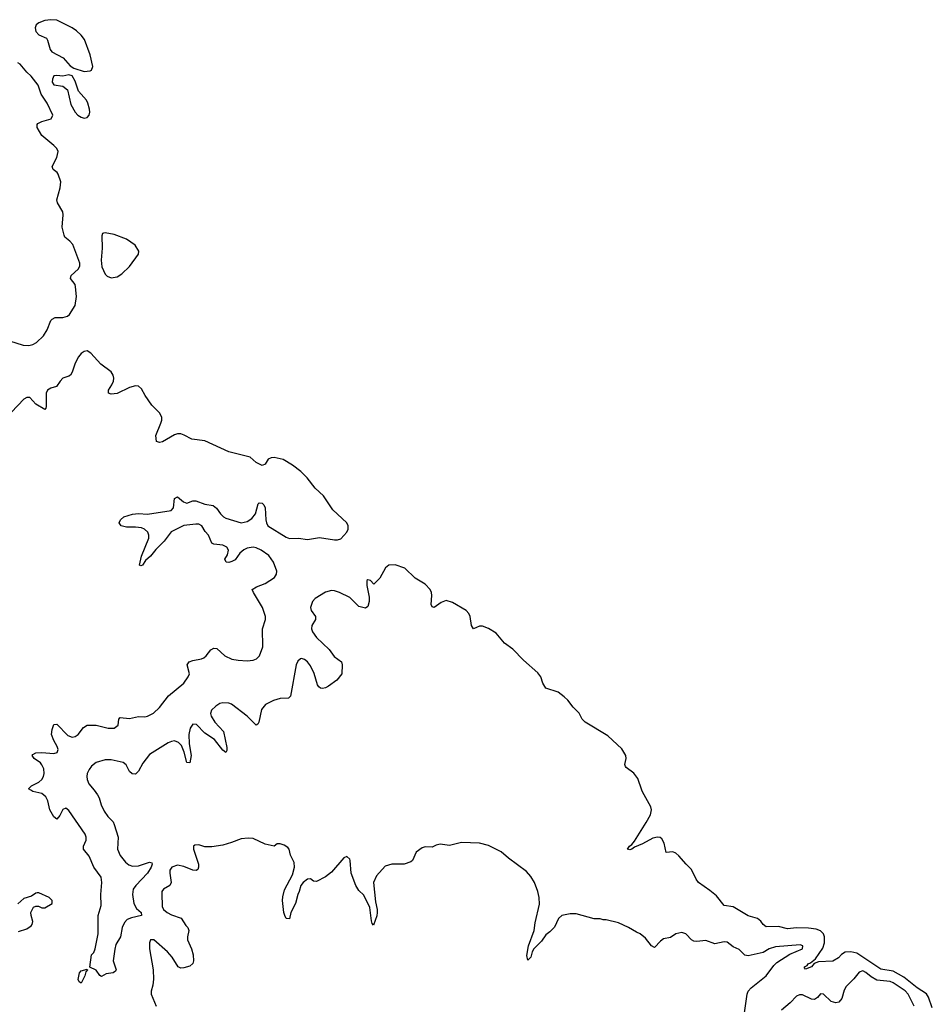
# Model space of a CAD drawing. Header units: inches. Extents: x 2473073 to 2657680, y 705365 to 849016.
# Tile 53 of 151: x 2565583 to 2571630, y 778582 to 785103. Entities that reach past the tile are written whole.
import ezdxf

# ---------------------------------------------------------------- set-up
doc = ezdxf.new("R2010")
doc.units = ezdxf.units.IN
doc.header["$MEASUREMENT"] = 0
for name, color, linetype in [('C5767', 7, 'Continuous'), ('C5768', 7, 'Continuous'), ('C5777', 7, 'Continuous')]:
    doc.layers.add(name, color=color, linetype=linetype)

msp = doc.modelspace()

# ---------------------------------------------------------------- linework, layer by layer
at = {"layer": 'C5767', "color": 5}
for points, elevation in [([(2566075.8, 780000), (2566099.8, 779970), (2566110.1, 779950), (2566122.5, 779902.5), (2566142, 779862), (2566167, 779827), (2566202, 779790), (2566210, 779772.4), (2566235, 779690), (2566230.7, 779610), (2566248, 779568), (2566283.3, 779523.3), (2566305.9, 779505.9), (2566330, 779496.6), (2566370, 779498.3), (2566444.1, 779524.1), (2566458.5, 779518.5), (2566462, 779510), (2566455.2, 779490), (2566430, 779449.7), (2566353.1, 779370), (2566336.2, 779343.8), (2566330.2, 779309.8), (2566339.6, 779250), (2566357.8, 779217.8), (2566387.7, 779190), (2566390.8, 779170), (2566324.2, 779155.8), (2566296, 779144), (2566276.8, 779123.2), (2566262.6, 779090), (2566250.2, 779030), (2566221.4, 778978.6), (2566213.6, 778946.4), (2566202.4, 778870), (2566222, 778810), (2566218.4, 778801.6), (2566202, 778790), (2566156.5, 778783.5), (2566125.6, 778765.6), (2566113.6, 778773.6), (2566090, 778808.7), (2566047.3, 778827.3), (2566059, 778910), (2566073.8, 778926.2), (2566082.7, 778950), (2566103, 779050), (2566102.3, 779170), (2566122.6, 779237.4), (2566120.4, 779310), (2566127.6, 779390), (2566123.9, 779423.9), (2566073.7, 779490), (2566044.2, 779564.2), (2566005.5, 779610), (2566006.5, 779630), (2566024.2, 779670), (2566024.2, 779690), (2566017.4, 779710), (2565910, 779866.6), (2565890, 779882.3), (2565870, 779871.3), (2565850, 779832), (2565829.4, 779809.4), (2565810, 779824), (2565783.1, 779870), (2565769.2, 779930), (2565757.3, 779957.3), (2565730, 779978.2), (2565671.3, 779991.3), (2565658, 780000)], 20), ([(2570000, 779511.4), (2569950, 779566.4), (2569930, 779583.5), (2569910, 779591.2), (2569866.6, 779586.6), (2569853.3, 779650), (2569837.6, 779677.6), (2569826.3, 779686.3), (2569810, 779689.8), (2569778.4, 779681.6), (2569710, 779645.2), (2569656.1, 779623.9), (2569638.8, 779610), (2569625.8, 779605.8), (2569610, 779609), (2569623.7, 779630), (2569639.5, 779640.5), (2569657.7, 779662.3), (2569734.2, 779785.8), (2569763.3, 779836.7), (2569769.9, 779870), (2569764.9, 779890), (2569709.4, 779990), (2569706, 780000)], 20), ([(2570000, 779047.8), (2569998, 779050), (2569970, 779058), (2569930, 779049), (2569894.9, 779025.1), (2569850, 779015.6), (2569830, 779000.7), (2569790, 778958), (2569770, 778969.3), (2569730, 779021.2), (2569695.3, 779050), (2569670, 779059), (2569618, 779090), (2569550, 779122), (2569470, 779142), (2569450, 779142), (2569428.9, 779148.9), (2569390, 779149.3), (2569270, 779180.9), (2569230, 779182), (2569174.8, 779170), (2569153.7, 779150), (2569125.8, 779094.2), (2569096.7, 779063.3), (2569070, 779042.9), (2569039.8, 779000.2), (2568990.3, 778950), (2568978.4, 778930), (2568970, 778895.3), (2568950, 778874), (2568944.4, 778904.4), (2568953.6, 778970), (2568991.2, 779070), (2568997.7, 779122.3), (2569026.3, 779246.3), (2569026, 779290), (2569017.2, 779330), (2568993.2, 779390), (2568969.5, 779429.5), (2568940.9, 779460.9), (2568822, 779550), (2568772.7, 779592.7), (2568690, 779634), (2568630, 779649), (2568510, 779654), (2568430, 779633.2), (2568370, 779642), (2568343.6, 779636.4), (2568316.9, 779623.1), (2568270, 779625.2), (2568250, 779619), (2568210, 779589), (2568185.5, 779534.5), (2568174.1, 779525.9), (2568130.1, 779509.9), (2568050, 779509.9), (2568003.8, 779496.2), (2567946.7, 779433.3), (2567926.5, 779390), (2567940.5, 779260.5), (2567952.8, 779210), (2567952.9, 779190), (2567950, 779168), (2567927.3, 779107.3), (2567918, 779118), (2567914, 779134), (2567903.3, 779223.3), (2567864.1, 779304.1), (2567830, 779336.1), (2567810, 779369.7), (2567779.8, 779450), (2567773.9, 779533.9), (2567770, 779544), (2567750, 779561.2), (2567730, 779553.2), (2567650, 779458), (2567610, 779426), (2567550, 779396.2), (2567530, 779398), (2567510, 779414), (2567490, 779410.9), (2567462.6, 779390), (2567446.3, 779370), (2567435.8, 779330), (2567425.3, 779310), (2567411.7, 779250), (2567380.7, 779190), (2567370, 779148.2), (2567350, 779149.8), (2567339.2, 779170), (2567333.3, 779190), (2567325.7, 779270), (2567326.7, 779293.3), (2567338.8, 779341.2), (2567390, 779439.5), (2567404.4, 779490), (2567401.4, 779521.4), (2567378, 779570), (2567368.9, 779608.9), (2567360.4, 779620.4), (2567336.4, 779636.4), (2567310, 779646), (2567290, 779646), (2567270, 779629), (2567210, 779643.7), (2567130, 779679.5), (2567097.3, 779682.7), (2567050, 779679), (2566987.1, 779652.9), (2566930, 779637.2), (2566855.9, 779624.1), (2566810, 779624.5), (2566770, 779638), (2566743.8, 779636.2), (2566736, 779630), (2566735.5, 779610), (2566767.5, 779510), (2566769.1, 779490), (2566764.2, 779475.8), (2566752.6, 779467.4), (2566730.2, 779469.8), (2566670, 779494.2), (2566630, 779503.4), (2566590.4, 779490), (2566579.1, 779470), (2566578, 779450), (2566587.2, 779390), (2566577.1, 779370), (2566535.2, 779344.8), (2566525.3, 779330), (2566524.2, 779315.8), (2566528.2, 779230), (2566536.9, 779210), (2566560.3, 779190), (2566590, 779174.2), (2566652.3, 779152.3), (2566684, 779104), (2566698, 779090), (2566703.6, 779070), (2566694.2, 779030), (2566696, 779010), (2566721.3, 778950), (2566732.8, 778910), (2566734.7, 778870), (2566730, 778853.2), (2566710, 778834.7), (2566670, 778822.7), (2566650, 778821.7), (2566632.3, 778830), (2566594.2, 778894.2), (2566563.6, 778930), (2566471.5, 779010), (2566450, 779009.2), (2566442.6, 778990), (2566442.8, 778950), (2566466.7, 778810), (2566469.2, 778749.2), (2566465.8, 778710), (2566454.3, 778670), (2566455.3, 778650), (2566488.4, 778570)], 40), ([(2565576.1, 779063.9), (2565630, 779083.1), (2565659.1, 779100.9), (2565667, 779110), (2565669.6, 779130), (2565658.4, 779170), (2565658, 779190), (2565674, 779226), (2565690, 779232), (2565708.4, 779231.6), (2565730, 779221), (2565750, 779221), (2565798, 779250), (2565798, 779270), (2565778, 779290), (2565710, 779321.2), (2565699.8, 779320.2), (2565690, 779319), (2565662, 779298), (2565610, 779282.7), (2565570, 779248)], 40)]:
    msp.add_lwpolyline(points, dxfattribs=dict(at, elevation=elevation))
at = {"layer": 'C5767', "color": 5, "elevation": 20}
msp.add_lwpolyline([(2565990, 778722), (2565978, 778730), (2565970, 778746), (2565979, 778790), (2565990, 778804.7), (2566030, 778814), (2566032, 778810), (2566022, 778798), (2566016, 778770)], close=True, dxfattribs=at)
at = {"layer": 'C5768', "color": 5, "elevation": 20}
for points in [[(2565790, 785103.2), (2565750, 785097.6), (2565710, 785081.4), (2565693.6, 785070), (2565686.4, 785050), (2565690, 785024.6), (2565710, 785002.5), (2565760.3, 784980.2), (2565768, 784968), (2565785.9, 784905.9), (2565796.5, 784890), (2565871.7, 784851.7), (2565918.6, 784798.6), (2565941.1, 784781.1), (2566010, 784760.4), (2566050, 784763.5), (2566059.3, 784770), (2566067.4, 784792.6), (2566049.2, 784870), (2566012.6, 784972.6), (2565990, 785001.5), (2565959, 785030), (2565930, 785049.9), (2565830, 785100.2)], [(2565910, 784738.4), (2565870, 784729.7), (2565830, 784734.7), (2565809.1, 784730.9), (2565800.4, 784710), (2565799.3, 784690), (2565810, 784670.8), (2565870, 784662.6), (2565899.2, 784639.2), (2565922.1, 784542.1), (2565952, 784490), (2565969.2, 784470), (2565990, 784457), (2566010, 784450.9), (2566030, 784456.5), (2566042.9, 784470), (2566047.7, 784490), (2566046.6, 784510), (2566035, 784550), (2566025.4, 784570), (2565973.3, 784630), (2565950, 784695.6), (2565930, 784732.3)], [(2566150, 783692.5), (2566138.8, 783690), (2566132.9, 783687.1), (2566128.2, 783671.8), (2566129.3, 783589.3), (2566123.9, 783510), (2566127.2, 783467.2), (2566150, 783417.4), (2566163.7, 783403.7), (2566190, 783394.4), (2566230, 783399.7), (2566260.2, 783419.8), (2566312, 783468), (2566369.7, 783550), (2566373.7, 783570), (2566347.4, 783610), (2566290.7, 783650.7), (2566210, 783680.7)]]:
    msp.add_lwpolyline(points, close=True, dxfattribs=at)
for points in [[(2565515.9, 782975.9), (2565607.4, 782947.4), (2565644.9, 782944.9), (2565670, 782951.1), (2565695, 782965), (2565741.1, 783010), (2565765, 783050), (2565789.8, 783110), (2565799.4, 783120.6), (2565818, 783130), (2565870, 783131.4), (2565900.3, 783139.7), (2565912.7, 783150), (2565951, 783210), (2565960.6, 783270), (2565954, 783334), (2565949.9, 783350), (2565918.9, 783390), (2565924, 783410), (2565971.2, 783450), (2565981.1, 783470), (2565981.1, 783490), (2565935.2, 783615.2), (2565916.6, 783636.6), (2565883.5, 783663.5), (2565877, 783677), (2565864.8, 783730), (2565872.3, 783810), (2565868.9, 783830), (2565833.1, 783890), (2565829.8, 783910.2), (2565852.6, 783990), (2565855.4, 784030), (2565839.1, 784079.1), (2565831.1, 784091.1), (2565805.2, 784110), (2565798, 784130), (2565830, 784190.6), (2565839.2, 784230), (2565829.7, 784250), (2565810, 784269.7), (2565730, 784336.4), (2565698.9, 784390), (2565699.5, 784410), (2565704.4, 784415.6), (2565730.8, 784429.2), (2565792.7, 784447.3), (2565802, 784470), (2565765.3, 784550), (2565726.3, 784610), (2565706.6, 784670), (2565659.3, 784730), (2565630, 784756), (2565587.6, 784807.6), (2565570, 784818.3)], [(2565658, 780000), (2565642.7, 780010), (2565661.2, 780030), (2565710, 780053.4), (2565729.9, 780070.1), (2565741.4, 780090), (2565746.3, 780110), (2565742.8, 780142.8), (2565730, 780168.3), (2565720.4, 780180.4), (2565679.7, 780210), (2565666, 780230), (2565670, 780237.1), (2565691.3, 780248.7), (2565730.2, 780250.2), (2565810, 780242.4), (2565831, 780250), (2565837.2, 780270), (2565831.6, 780290), (2565809.1, 780329.1), (2565794.5, 780370), (2565797.6, 780402.4), (2565810, 780436), (2565830, 780438), (2565902.7, 780362.7), (2565930, 780352.3), (2565950, 780355.9), (2565971.3, 780368.7), (2566005.3, 780414.7), (2566029.8, 780430.2), (2566090, 780431.6), (2566170, 780410.9), (2566209.1, 780410.9), (2566235.8, 780430), (2566239.7, 780470), (2566250, 780480.9), (2566310, 780474), (2566370, 780487.5), (2566412.9, 780487), (2566430.4, 780489.6), (2566470, 780509.4), (2566510, 780547.2), (2566570, 780625.7), (2566669.8, 780710), (2566700.3, 780750), (2566708.9, 780770), (2566692.1, 780830), (2566706.6, 780850), (2566730, 780859.8), (2566787, 780870), (2566802.3, 780877.7), (2566818.5, 780890), (2566850, 780930.2), (2566870, 780941.6), (2566890, 780938.2), (2566941.5, 780890), (2566990, 780868.8), (2567030, 780860.8), (2567090, 780857.2), (2567130, 780861.2), (2567152.1, 780870), (2567171.4, 780890), (2567194.8, 780950), (2567192.5, 781070), (2567212.2, 781130), (2567212.9, 781150), (2567191.7, 781210), (2567132, 781310), (2567124.5, 781330), (2567152.8, 781347.2), (2567210, 781368.6), (2567270.5, 781409.5), (2567285.3, 781430), (2567287.1, 781450), (2567265.2, 781510), (2567234.3, 781554.3), (2567183.5, 781590), (2567150, 781605.9), (2567130, 781609.9), (2567090, 781603.9), (2567068.3, 781591.7), (2567042, 781570), (2567010, 781526.4), (2566990, 781514), (2566970, 781507.8), (2566951.3, 781511.3), (2566943.5, 781530), (2566960.2, 781559.8), (2566966.3, 781590), (2566956.4, 781610), (2566930, 781623.2), (2566869, 781629), (2566855.6, 781635.6), (2566833.8, 781690), (2566812.5, 781712.5), (2566790.8, 781750), (2566770, 781762), (2566750, 781763.2), (2566670, 781754.2), (2566587.6, 781712.4), (2566539.7, 781650), (2566484.8, 781595.2), (2566450, 781551.3), (2566417.6, 781522.4), (2566396, 781490), (2566386, 781486), (2566378, 781490), (2566390, 781551), (2566438.3, 781670), (2566439.9, 781690), (2566432.2, 781710), (2566410, 781728.4), (2566390, 781738), (2566350, 781743.2), (2566290, 781743), (2566255.1, 781750), (2566242, 781770), (2566250.9, 781790), (2566274.3, 781810), (2566330, 781827.4), (2566370, 781831.9), (2566430, 781828.2), (2566587.8, 781852.2), (2566602.7, 781870), (2566610, 781931.3), (2566630, 781942.8), (2566669, 781909), (2566690, 781901.3), (2566730, 781917), (2566750, 781916.5), (2566810, 781894), (2566866, 781886), (2566887.7, 781867.7), (2566913.4, 781830), (2566934.7, 781810), (2566950, 781801.4), (2567050, 781770.9), (2567090, 781778.7), (2567121, 781799), (2567146.6, 781830), (2567163, 781897), (2567170, 781903.1), (2567190, 781900.3), (2567201.1, 781890), (2567209, 781870), (2567214, 781790), (2567218, 781770), (2567228.4, 781750), (2567350, 781676.6), (2567370, 781668), (2567430, 781668.8), (2567490, 781661.5), (2567570, 781673.5), (2567670, 781657.3), (2567690, 781657.8), (2567710, 781665.8), (2567750, 781708.1), (2567760.7, 781730), (2567760.3, 781750), (2567750.7, 781770), (2567657.7, 781857.7), (2567597.3, 781950), (2567540.1, 782000.1), (2567487.5, 782070), (2567445.5, 782110), (2567390, 782151.9), (2567329.6, 782190), (2567270, 782202.6), (2567250, 782201.2), (2567230, 782192.4), (2567210, 782159.5), (2567190, 782151.1), (2567150, 782169.8), (2567110, 782206.4), (2566970, 782242), (2566810, 782313.1), (2566724.7, 782324.7), (2566672.5, 782352.5), (2566650, 782359.6), (2566630, 782360.5), (2566610, 782353.7), (2566530, 782308), (2566510, 782302.9), (2566490, 782309.4), (2566485.6, 782350), (2566518.3, 782430), (2566524.7, 782450), (2566524.7, 782470), (2566510, 782499.5), (2566459.6, 782550), (2566414, 782614), (2566390, 782657.4), (2566370, 782675.8), (2566350, 782679), (2566310, 782666.3), (2566230, 782627.2), (2566190, 782622.7), (2566172.3, 782630), (2566172.8, 782650), (2566194.7, 782685.3), (2566204, 782710), (2566207.1, 782730), (2566203.5, 782750), (2566188.5, 782770), (2566121.6, 782821.6), (2566055.4, 782895.4), (2566029.7, 782909.7), (2566010, 782906), (2565990, 782891.8), (2565972, 782870), (2565950, 782827.8), (2565931.2, 782768.8), (2565920.2, 782750), (2565910, 782742), (2565870, 782729.8), (2565850.9, 782710), (2565826.7, 782673.3), (2565790, 782662.5), (2565768.1, 782650), (2565757.7, 782630), (2565758.8, 782541.2), (2565756.9, 782530), (2565750, 782522.6), (2565690, 782557.3), (2565650, 782600.2), (2565630, 782602), (2565610, 782589.8), (2565530, 782504)], [(2569706, 780000), (2569678.6, 780078.6), (2569652.9, 780112.9), (2569601, 780150), (2569597, 780157), (2569592.5, 780170), (2569601.7, 780210), (2569599.1, 780230), (2569573.8, 780273.8), (2569479.2, 780359.2), (2569329.7, 780450), (2569311, 780470), (2569290.9, 780510.9), (2569249.9, 780549.9), (2569215.7, 780595.7), (2569190, 780618.9), (2569150, 780649.8), (2569070, 780676.2), (2569050, 780709.5), (2569035.4, 780750), (2569016.8, 780776.8), (2568921.3, 780861.3), (2568850, 780935), (2568795, 780975), (2568740.1, 781040.1), (2568690, 781071.9), (2568650, 781086.3), (2568630, 781085.6), (2568589.7, 781069.7), (2568577.4, 781090), (2568567.3, 781150), (2568558.5, 781170), (2568540.8, 781190), (2568450, 781244.2), (2568410, 781256.3), (2568376.1, 781243.9), (2568330, 781211.2), (2568315.3, 781215.3), (2568308.9, 781230), (2568314.9, 781290), (2568312.7, 781310), (2568303.7, 781330), (2568270, 781364.3), (2568204.7, 781404.7), (2568134.6, 781470), (2568070, 781493.7), (2568030, 781491.3), (2568006.2, 781473.8), (2567970, 781404.4), (2567930, 781364), (2567908, 781390), (2567890, 781394.5), (2567884, 781390), (2567884.1, 781355.9), (2567899.4, 781279.4), (2567899.7, 781250), (2567890, 781216.2), (2567873.7, 781206.3), (2567830, 781217.2), (2567770, 781275.7), (2567702.4, 781310), (2567670, 781321.4), (2567650, 781323.2), (2567610, 781312.5), (2567540.7, 781270), (2567523.8, 781250), (2567511.1, 781210), (2567515, 781190), (2567543.5, 781150), (2567543, 781130), (2567519.2, 781090), (2567517, 781070), (2567522.9, 781050), (2567550, 781011), (2567632.8, 780932.8), (2567666.6, 780886.6), (2567716.5, 780850), (2567720.8, 780830), (2567718, 780770), (2567683.6, 780730), (2567629.2, 780690), (2567610, 780678.6), (2567590, 780673.4), (2567577, 780677), (2567564.9, 780684.8), (2567557, 780697), (2567533.5, 780773.5), (2567510, 780823.7), (2567490, 780849.8), (2567470, 780866.9), (2567450, 780873.1), (2567443.1, 780870), (2567425.3, 780854.7), (2567415.8, 780830), (2567377.8, 780622.2), (2567364, 780610), (2567310, 780607.5), (2567264.6, 780595.4), (2567212.3, 780567.7), (2567185.2, 780534.8), (2567168.3, 780451.7), (2567161.7, 780438.3), (2567150, 780431.3), (2567091.2, 780491.2), (2566985.6, 780570), (2566970, 780576), (2566930, 780578.3), (2566910, 780573.4), (2566882.6, 780557.4), (2566853.4, 780530), (2566847.9, 780507.9), (2566852.7, 780490), (2566876, 780450), (2566932.7, 780390), (2566956.2, 780283.8), (2566956.7, 780263.3), (2566950.2, 780249.8), (2566930, 780265.1), (2566875.1, 780335.1), (2566810, 780377.4), (2566754.6, 780434.6), (2566730, 780437.3), (2566712.2, 780410), (2566704.8, 780370), (2566706.4, 780306.4), (2566718.6, 780230), (2566710, 780181.2), (2566690, 780183.6), (2566672.8, 780252.8), (2566655.8, 780295.8), (2566636.3, 780316.3), (2566610, 780326.3), (2566590, 780323.8), (2566566.5, 780313.5), (2566444.1, 780235.9), (2566400.3, 780179.7), (2566370, 780125.4), (2566350, 780107.2), (2566329.3, 780109.3), (2566310, 780123.5), (2566288.2, 780168.2), (2566270, 780183.7), (2566190, 780202.1), (2566150, 780201.4), (2566090, 780183.1), (2566059.6, 780160.3), (2566042.8, 780137.2), (2566031, 780110), (2566027.2, 780090), (2566030.1, 780070), (2566042.1, 780042.1), (2566075.8, 780000)]]:
    msp.add_lwpolyline(points, dxfattribs=at)
at = {"layer": 'C5777', "color": 5}
for points, elevation in [([(2571630, 778558.4), (2571604.2, 778630), (2571590.6, 778650.6), (2571530, 778690.6), (2571441.9, 778761.9), (2571370, 778802.1), (2571290, 778815.3), (2571130, 778920.4), (2571090, 778930.5), (2571052.3, 778927.7), (2571027.9, 778912.1), (2571008.4, 778890), (2570970, 778868), (2570875.8, 778864.2), (2570846.8, 778853.2), (2570830, 778829.6), (2570790, 778815.3), (2570782.7, 778822.7), (2570783.7, 778830), (2570800.7, 778839.3), (2570807.6, 778850), (2570824, 778856), (2570855.6, 778884.4), (2570905.6, 778954.4), (2570915.7, 778990), (2570914.9, 779030), (2570908.2, 779050), (2570889.5, 779069.5), (2570860.3, 779080.3), (2570810, 779086.1), (2570730, 779088.7), (2570670, 779081.3), (2570610, 779097.4), (2570530, 779096.1), (2570510, 779110.9), (2570493.5, 779133.5), (2570471.6, 779151.6), (2570410, 779168.9), (2570310, 779226.8), (2570250, 779236.4), (2570200.8, 779300.8), (2570157, 779337), (2570079.9, 779390), (2570064.5, 779410), (2570034, 779474), (2570000, 779511.4)], 20), ([(2570382.4, 778510), (2570402.5, 778650), (2570409.8, 778670), (2570429.3, 778690.7), (2570530, 778771.3), (2570580, 778840), (2570600.3, 778859.7), (2570685.5, 778914.5), (2570769, 778950), (2570772.3, 778970), (2570755.1, 778975.1), (2570590, 778962.3), (2570550, 778948.6), (2570510, 778924.8), (2570410, 778902.2), (2570387.6, 778907.6), (2570350, 778945.1), (2570310, 778962), (2570270, 778992.7), (2570250, 778996), (2570190, 778982.9), (2570130, 779005.1), (2570070, 778998.7), (2570050, 779000.9), (2570034, 779010), (2570000, 779047.8)], 40), ([(2571509.9, 778570.1), (2571469.5, 778650), (2571450, 778671.5), (2571370, 778725), (2571350, 778734.1), (2571263, 778743), (2571223.8, 778763.8), (2571190, 778793.9), (2571170, 778804.1), (2571144.4, 778795.6), (2571109.1, 778750), (2571060.1, 778699.9), (2571045.2, 778674.8), (2571030, 778620.7), (2571010, 778595.8), (2570990, 778591.1), (2570960.5, 778600.5), (2570910, 778649.7), (2570889.3, 778650.7), (2570870, 778627.8), (2570850, 778614.3), (2570830, 778615.6), (2570770, 778644.5), (2570750, 778644.8), (2570730, 778635.8), (2570688.6, 778591.4), (2570630, 778543.5)], 40)]:
    msp.add_lwpolyline(points, dxfattribs=dict(at, elevation=elevation))

doc.saveas('drawing.dxf')
